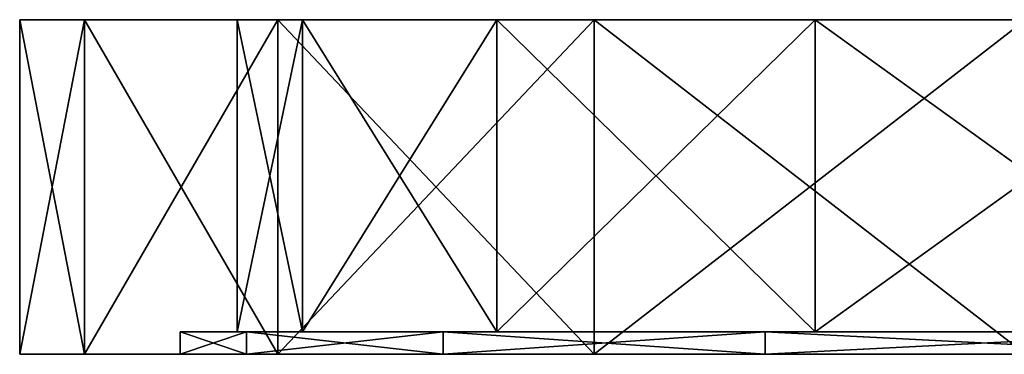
# Model space of a CAD drawing. Extents: x -44.3 to 0.7, y 0.2 to 4.3.
# Tile 1 of 38: x -44.3 to -39.9, y 1.4 to 2.9. Entities that reach past the tile are written whole.
import ezdxf

# ---------------------------------------------------------------- set-up
doc = ezdxf.new("R2010")
doc.units = 0
doc.header["$LTSCALE"] = 2.54
doc.layers.get('0').update_dxf_attribs({"color": 13, "linetype": 'CONTINUOUS'})

# ---------------------------------------------------------------- blocks, each defined once
blk = doc.blocks.new('CIRCOLO-LED-S-10810-10860_')
at = {"color": 0}
for p, q in [((-19.0197, 32.8651, 1.5), (-17.0844, 35.9256, 1.5)), ((-17.0844, 35.9256, 1.5), (-19.0197, 32.8651)), ((-17.0844, 35.9256, 1.5), (-19.0197, 32.8651)), ((-17.0844, 35.9256), (-19.0197, 32.8651)), ((-19.0197, 32.8651, 1.5), (-17.0844, 35.9256, 1.5)), ((-17.0844, 35.9256), (-19.0197, 32.8651)), ((-17.0844, 35.9256, 1.5), (-18.2519, 32.775, 1.5)), ((-17.0844, 35.9256, 1.5), (-18.2519, 32.775, 1.5)), ((-18.2519, 32.775, 1.4), (-16.2844, 35.7864, 1.5)), ((-16.2844, 35.7864, 1.5), (-18.2519, 32.775, 1.5)), ((-18.2519, 32.775, 1.4), (-16.2844, 35.7864, 1.5)), ((-18.2519, 32.775, 1.4), (-16.2844, 35.7864, 1.4)), ((-16.2844, 35.7864, 1.5), (-18.2519, 32.775, 1.5)), ((-18.2519, 32.775, 1.4), (-16.2844, 35.7864, 1.4)), ((-16.2844, 35.7864, 1.4), (-18.0276, 32.6536, 1.4)), ((-16.2844, 35.7864, 1.4), (-18.0276, 32.6536, 1.4)), ((-19.0197, 32.8651), (-16.0832, 35.6297)), ((-19.0197, 32.8651), (-16.0832, 35.6297)), ((-16.0832, 35.6297), (-18.0276, 32.6536)), ((-18.0276, 32.6536), (-16.0832, 35.6297, 1.4)), ((-16.0832, 35.6297, 1.4), (-18.0276, 32.6536, 1.4)), ((-18.0276, 32.6536), (-16.0832, 35.6297, 1.4)), ((-16.0832, 35.6297), (-18.0276, 32.6536)), ((-16.0832, 35.6297, 1.4), (-18.0276, 32.6536, 1.4)), ((-20.439, 29.5339, 1.5), (-19.0197, 32.8651, 1.5)), ((-19.0197, 32.8651, 1.5), (-20.439, 29.5339)), ((-19.0197, 32.8651, 1.5), (-20.439, 29.5339)), ((-19.0197, 32.8651), (-20.439, 29.5339)), ((-20.439, 29.5339, 1.5), (-19.0197, 32.8651, 1.5)), ((-19.0197, 32.8651), (-20.439, 29.5339)), ((-19.0197, 32.8651, 1.5), (-19.6969, 29.4808, 1.5)), ((-19.0197, 32.8651, 1.5), (-19.6969, 29.4808, 1.5)), ((-19.0197, 32.8651, 1.5), (-19.0197, 32.8651)), ((-19.0197, 32.8651, 1.5), (-19.0197, 32.8651)), ((-19.0197, 32.8651, 1.5), (-18.2519, 32.775, 1.5)), ((-19.0197, 32.8651, 1.5), (-18.2519, 32.775, 1.5)), ((-19.0197, 32.8651), (-18.0276, 32.6536)), ((-19.0197, 32.8651), (-18.0276, 32.6536)), ((-19.6969, 29.4808, 1.4), (-18.2519, 32.775, 1.5)), ((-18.2519, 32.775, 1.5), (-19.6969, 29.4808, 1.5)), ((-19.6969, 29.4808, 1.4), (-18.2519, 32.775, 1.5)), ((-19.6969, 29.4808, 1.4), (-18.2519, 32.775, 1.4)), ((-18.2519, 32.775, 1.5), (-19.6969, 29.4808, 1.5)), ((-19.6969, 29.4808, 1.4), (-18.2519, 32.775, 1.4)), ((-18.2519, 32.775, 1.4), (-19.4556, 29.398, 1.4)), ((-18.2519, 32.775, 1.4), (-19.4556, 29.398, 1.4)), ((-18.2519, 32.775, 1.4), (-18.2519, 32.775, 1.5)), ((-18.2519, 32.775, 1.4), (-18.2519, 32.775, 1.5)), ((-18.0276, 32.6536, 1.4), (-18.2519, 32.775, 1.4)), ((-18.0276, 32.6536, 1.4), (-18.2519, 32.775, 1.4)), ((-20.439, 29.5339), (-18.0276, 32.6536)), ((-20.439, 29.5339), (-18.0276, 32.6536)), ((-18.0276, 32.6536), (-19.4556, 29.398)), ((-19.4556, 29.398), (-18.0276, 32.6536, 1.4)), ((-18.0276, 32.6536, 1.4), (-19.4556, 29.398, 1.4)), ((-19.4556, 29.398), (-18.0276, 32.6536, 1.4)), ((-18.0276, 32.6536), (-19.4556, 29.398)), ((-18.0276, 32.6536, 1.4), (-19.4556, 29.398, 1.4)), ((-18.0276, 32.6536), (-18.0276, 32.6536, 1.4)), ((-18.0276, 32.6536), (-18.0276, 32.6536, 1.4)), ((-21.3056, 26.0181, 1.5), (-20.439, 29.5339, 1.5)), ((-20.439, 29.5339, 1.5), (-21.3056, 26.0181)), ((-20.439, 29.5339, 1.5), (-21.3056, 26.0181)), ((-20.439, 29.5339), (-21.3056, 26.0181)), ((-21.3056, 26.0181, 1.5), (-20.439, 29.5339, 1.5)), ((-20.439, 29.5339), (-21.3056, 26.0181)), ((-20.439, 29.5339, 1.5), (-20.5799, 25.9937, 1.5)), ((-20.439, 29.5339, 1.5), (-20.5799, 25.9937, 1.5)), ((-20.439, 29.5339, 1.5), (-20.439, 29.5339)), ((-20.439, 29.5339, 1.5), (-20.439, 29.5339)), ((-20.439, 29.5339, 1.5), (-19.6969, 29.4808, 1.5)), ((-20.439, 29.5339, 1.5), (-19.6969, 29.4808, 1.5)), ((-20.439, 29.5339), (-19.4556, 29.398)), ((-20.439, 29.5339), (-19.4556, 29.398)), ((-20.5799, 25.9937, 1.4), (-19.6969, 29.4808, 1.5)), ((-19.6969, 29.4808, 1.5), (-20.5799, 25.9937, 1.5)), ((-20.5799, 25.9937, 1.4), (-19.6969, 29.4808, 1.5)), ((-20.5799, 25.9937, 1.4), (-19.6969, 29.4808, 1.4)), ((-19.6969, 29.4808, 1.5), (-20.5799, 25.9937, 1.5)), ((-20.5799, 25.9937, 1.4), (-19.6969, 29.4808, 1.4)), ((-19.6969, 29.4808, 1.4), (-20.3283, 25.9517, 1.4)), ((-19.6969, 29.4808, 1.4), (-20.3283, 25.9517, 1.4)), ((-19.6969, 29.4808, 1.4), (-19.6969, 29.4808, 1.5)), ((-19.6969, 29.4808, 1.4), (-19.6969, 29.4808, 1.5)), ((-19.6969, 29.4808, 1.4), (-19.4556, 29.398, 1.4)), ((-19.6969, 29.4808, 1.4), (-19.4556, 29.398, 1.4)), ((-21.3056, 26.0181), (-19.4556, 29.398)), ((-21.3056, 26.0181), (-19.4556, 29.398)), ((-19.4556, 29.398), (-20.3283, 25.9517)), ((-20.3283, 25.9517), (-19.4556, 29.398, 1.4)), ((-19.4556, 29.398, 1.4), (-20.3283, 25.9517, 1.4)), ((-20.3283, 25.9517), (-19.4556, 29.398, 1.4)), ((-19.4556, 29.398), (-20.3283, 25.9517)), ((-19.4556, 29.398, 1.4), (-20.3283, 25.9517, 1.4)), ((-19.4556, 29.398), (-19.4556, 29.398, 1.4)), ((-19.4556, 29.398), (-19.4556, 29.398, 1.4)), ((-21.597, 22.4089, 1.5), (-21.3056, 26.0181, 1.5)), ((-21.3056, 26.0181, 1.5), (-21.597, 22.4089)), ((-21.3056, 26.0181, 1.5), (-21.597, 22.4089)), ((-21.3056, 26.0181), (-21.597, 22.4089)), ((-21.597, 22.4089, 1.5), (-21.3056, 26.0181, 1.5)), ((-21.3056, 26.0181), (-21.597, 22.4089)), ((-21.3056, 26.0181, 1.5), (-21.3056, 26.0181)), ((-21.3056, 26.0181, 1.5), (-21.3056, 26.0181)), ((-21.3056, 26.0181, 1.5), (-20.5799, 25.9937, 1.5)), ((-21.3056, 26.0181, 1.5), (-20.5799, 25.9937, 1.5)), ((-21.3056, 26.0181, 1.5), (-20.877, 22.4089, 1.5)), ((-21.3056, 26.0181, 1.5), (-20.877, 22.4089, 1.5)), ((-21.3056, 26.0181), (-20.3283, 25.9517)), ((-21.3056, 26.0181), (-20.3283, 25.9517)), ((-20.877, 22.4089, 1.4), (-20.5799, 25.9937, 1.5)), ((-20.5799, 25.9937, 1.5), (-20.877, 22.4089, 1.5)), ((-20.877, 22.4089, 1.4), (-20.5799, 25.9937, 1.5)), ((-20.877, 22.4089, 1.4), (-20.5799, 25.9937, 1.4)), ((-20.5799, 25.9937, 1.5), (-20.877, 22.4089, 1.5)), ((-20.877, 22.4089, 1.4), (-20.5799, 25.9937, 1.4)), ((-20.5799, 25.9937, 1.4), (-20.6219, 22.4089, 1.4)), ((-20.5799, 25.9937, 1.4), (-20.6219, 22.4089, 1.4)), ((-20.5799, 25.9937, 1.4), (-20.5799, 25.9937, 1.5)), ((-20.5799, 25.9937, 1.4), (-20.5799, 25.9937, 1.5)), ((-20.5799, 25.9937, 1.4), (-20.3283, 25.9517, 1.4)), ((-20.5799, 25.9937, 1.4), (-20.3283, 25.9517, 1.4)), ((-21.597, 22.4089), (-20.3283, 25.9517)), ((-21.597, 22.4089), (-20.3283, 25.9517)), ((-20.3283, 25.9517), (-20.6219, 22.4089)), ((-20.6219, 22.4089), (-20.3283, 25.9517, 1.4)), ((-20.3283, 25.9517, 1.4), (-20.6219, 22.4089, 1.4)), ((-20.6219, 22.4089), (-20.3283, 25.9517, 1.4)), ((-20.3283, 25.9517), (-20.6219, 22.4089)), ((-20.3283, 25.9517, 1.4), (-20.6219, 22.4089, 1.4)), ((-20.3283, 25.9517), (-20.3283, 25.9517, 1.4)), ((-20.3283, 25.9517), (-20.3283, 25.9517, 1.4)), ((-21.3056, 18.7996, 1.5), (-21.597, 22.4089, 1.5)), ((-21.597, 22.4089, 1.5), (-21.3056, 18.7996)), ((-21.597, 22.4089, 1.5), (-21.3056, 18.7996)), ((-21.597, 22.4089, 1.5), (-21.597, 22.4089)), ((-21.597, 22.4089), (-21.3056, 18.7996)), ((-21.597, 22.4089, 1.5), (-21.597, 22.4089)), ((-21.597, 22.4089, 1.5), (-20.877, 22.4089, 1.5)), ((-21.597, 22.4089, 1.5), (-20.877, 22.4089, 1.5)), ((-21.597, 22.4089, 1.5), (-20.5799, 18.824, 1.5)), ((-21.597, 22.4089, 1.5), (-20.5799, 18.824, 1.5)), ((-21.3056, 18.7996, 1.5), (-21.597, 22.4089, 1.5)), ((-21.597, 22.4089), (-21.3056, 18.7996)), ((-21.597, 22.4089), (-20.6219, 22.4089)), ((-21.597, 22.4089), (-20.6219, 22.4089)), ((-21.3056, 18.7996), (-20.6219, 22.4089)), ((-21.3056, 18.7996), (-20.6219, 22.4089)), ((-20.877, 22.4089, 1.5), (-20.877, 22.4089, 1.4)), ((-20.5799, 18.824, 1.4), (-20.877, 22.4089, 1.5)), ((-20.877, 22.4089, 1.5), (-20.5799, 18.824, 1.5)), ((-20.5799, 18.824, 1.4), (-20.877, 22.4089, 1.5)), ((-20.5799, 18.824, 1.4), (-20.877, 22.4089, 1.4)), ((-20.877, 22.4089, 1.5), (-20.877, 22.4089, 1.4)), ((-20.877, 22.4089, 1.5), (-20.5799, 18.824, 1.5)), ((-20.877, 22.4089, 1.4), (-20.6219, 22.4089, 1.4)), ((-20.877, 22.4089, 1.4), (-20.6219, 22.4089, 1.4)), ((-20.877, 22.4089, 1.4), (-20.3283, 18.866, 1.4)), ((-20.877, 22.4089, 1.4), (-20.3283, 18.866, 1.4)), ((-20.5799, 18.824, 1.4), (-20.877, 22.4089, 1.4)), ((-20.6219, 22.4089), (-20.3283, 18.866)), ((-20.3283, 18.866), (-20.6219, 22.4089, 1.4)), ((-20.6219, 22.4089, 1.4), (-20.3283, 18.866, 1.4)), ((-20.3283, 18.866), (-20.6219, 22.4089, 1.4)), ((-20.6219, 22.4089), (-20.3283, 18.866)), ((-20.6219, 22.4089), (-20.6219, 22.4089, 1.4)), ((-20.6219, 22.4089), (-20.6219, 22.4089, 1.4)), ((-20.6219, 22.4089, 1.4), (-20.3283, 18.866, 1.4)), ((-21.3056, 18.7996), (-20.3283, 18.866)), ((-21.3056, 18.7996), (-20.3283, 18.866)), ((-20.5799, 18.824, 1.4), (-20.3283, 18.866, 1.4)), ((-20.5799, 18.824, 1.4), (-20.3283, 18.866, 1.4)), ((-20.439, 15.2838), (-20.3283, 18.866)), ((-20.439, 15.2838), (-20.3283, 18.866)), ((-20.3283, 18.866), (-19.4556, 15.4197)), ((-19.4556, 15.4197), (-20.3283, 18.866, 1.4)), ((-20.3283, 18.866, 1.4), (-19.4556, 15.4197, 1.4)), ((-19.4556, 15.4197), (-20.3283, 18.866, 1.4)), ((-20.3283, 18.866), (-19.4556, 15.4197)), ((-20.3283, 18.866), (-20.3283, 18.866, 1.4)), ((-20.3283, 18.866), (-20.3283, 18.866, 1.4)), ((-20.3283, 18.866, 1.4), (-19.4556, 15.4197, 1.4)), ((-21.3056, 18.7996, 1.5), (-20.5799, 18.824, 1.5)), ((-21.3056, 18.7996, 1.5), (-20.5799, 18.824, 1.5)), ((-19.6969, 15.3369, 1.4), (-20.5799, 18.824, 1.5)), ((-20.5799, 18.824, 1.5), (-19.6969, 15.3369, 1.5)), ((-19.6969, 15.3369, 1.4), (-20.5799, 18.824, 1.5)), ((-19.6969, 15.3369, 1.4), (-20.5799, 18.824, 1.4)), ((-20.5799, 18.824, 1.4), (-20.5799, 18.824, 1.5)), ((-20.5799, 18.824, 1.4), (-20.5799, 18.824, 1.5)), ((-20.5799, 18.824, 1.5), (-19.6969, 15.3369, 1.5)), ((-20.5799, 18.824, 1.4), (-19.4556, 15.4197, 1.4)), ((-20.5799, 18.824, 1.4), (-19.4556, 15.4197, 1.4)), ((-19.6969, 15.3369, 1.4), (-20.5799, 18.824, 1.4)), ((-20.439, 15.2838, 1.5), (-21.3056, 18.7996, 1.5)), ((-21.3056, 18.7996, 1.5), (-20.439, 15.2838)), ((-21.3056, 18.7996, 1.5), (-20.439, 15.2838)), ((-21.3056, 18.7996, 1.5), (-21.3056, 18.7996)), ((-21.3056, 18.7996), (-20.439, 15.2838)), ((-21.3056, 18.7996, 1.5), (-21.3056, 18.7996)), ((-21.3056, 18.7996, 1.5), (-19.6969, 15.3369, 1.5)), ((-21.3056, 18.7996, 1.5), (-19.6969, 15.3369, 1.5)), ((-20.439, 15.2838, 1.5), (-21.3056, 18.7996, 1.5)), ((-21.3056, 18.7996), (-20.439, 15.2838)), ((-20.439, 15.2838), (-19.4556, 15.4197)), ((-20.439, 15.2838), (-19.4556, 15.4197)), ((-19.6969, 15.3369, 1.4), (-19.4556, 15.4197, 1.4)), ((-19.6969, 15.3369, 1.4), (-19.4556, 15.4197, 1.4)), ((-19.0197, 11.9526), (-19.4556, 15.4197)), ((-19.4556, 15.4197), (-18.0276, 12.1641)), ((-19.0197, 11.9526), (-19.4556, 15.4197)), ((-18.0276, 12.1641), (-19.4556, 15.4197, 1.4)), ((-19.4556, 15.4197, 1.4), (-18.0276, 12.1641, 1.4)), ((-18.0276, 12.1641), (-19.4556, 15.4197, 1.4)), ((-19.4556, 15.4197), (-18.0276, 12.1641)), ((-19.4556, 15.4197), (-19.4556, 15.4197, 1.4)), ((-19.4556, 15.4197), (-19.4556, 15.4197, 1.4)), ((-19.4556, 15.4197, 1.4), (-18.0276, 12.1641, 1.4)), ((-20.439, 15.2838, 1.5), (-19.6969, 15.3369, 1.5)), ((-20.439, 15.2838, 1.5), (-19.6969, 15.3369, 1.5)), ((-18.2519, 12.0427, 1.4), (-19.6969, 15.3369, 1.5)), ((-19.6969, 15.3369, 1.5), (-18.2519, 12.0427, 1.5)), ((-18.2519, 12.0427, 1.4), (-19.6969, 15.3369, 1.5)), ((-18.2519, 12.0427, 1.4), (-19.6969, 15.3369, 1.4)), ((-19.6969, 15.3369, 1.4), (-19.6969, 15.3369, 1.5)), ((-19.6969, 15.3369, 1.4), (-19.6969, 15.3369, 1.5)), ((-19.6969, 15.3369, 1.5), (-18.2519, 12.0427, 1.5)), ((-19.6969, 15.3369, 1.4), (-18.0276, 12.1641, 1.4)), ((-19.6969, 15.3369, 1.4), (-18.0276, 12.1641, 1.4)), ((-18.2519, 12.0427, 1.4), (-19.6969, 15.3369, 1.4)), ((-19.0197, 11.9526, 1.5), (-20.439, 15.2838, 1.5)), ((-20.439, 15.2838, 1.5), (-19.0197, 11.9526)), ((-20.439, 15.2838, 1.5), (-19.0197, 11.9526)), ((-20.439, 15.2838, 1.5), (-20.439, 15.2838)), ((-20.439, 15.2838), (-19.0197, 11.9526)), ((-20.439, 15.2838, 1.5), (-20.439, 15.2838)), ((-20.439, 15.2838, 1.5), (-18.2519, 12.0427, 1.5)), ((-20.439, 15.2838, 1.5), (-18.2519, 12.0427, 1.5)), ((-19.0197, 11.9526, 1.5), (-20.439, 15.2838, 1.5)), ((-20.439, 15.2838), (-19.0197, 11.9526)), ((-19.0197, 11.9526), (-18.0276, 12.1641)), ((-19.0197, 11.9526), (-18.0276, 12.1641)), ((-18.2519, 12.0427, 1.4), (-18.0276, 12.1641, 1.4)), ((-18.2519, 12.0427, 1.4), (-18.0276, 12.1641, 1.4)), ((-17.0844, 8.8922), (-18.0276, 12.1641)), ((-18.0276, 12.1641), (-16.0832, 9.188)), ((-17.0844, 8.8922), (-18.0276, 12.1641)), ((-16.0832, 9.188), (-18.0276, 12.1641, 1.4)), ((-18.0276, 12.1641, 1.4), (-16.0832, 9.188, 1.4)), ((-16.0832, 9.188), (-18.0276, 12.1641, 1.4)), ((-18.0276, 12.1641), (-16.0832, 9.188)), ((-18.0276, 12.1641), (-18.0276, 12.1641, 1.4)), ((-18.0276, 12.1641), (-18.0276, 12.1641, 1.4)), ((-18.0276, 12.1641, 1.4), (-16.0832, 9.188, 1.4)), ((-19.0197, 11.9526, 1.5), (-18.2519, 12.0427, 1.5)), ((-19.0197, 11.9526, 1.5), (-18.2519, 12.0427, 1.5)), ((-16.2844, 9.0313, 1.4), (-18.2519, 12.0427, 1.5)), ((-18.2519, 12.0427, 1.5), (-16.2844, 9.0313, 1.5)), ((-16.2844, 9.0313, 1.4), (-18.2519, 12.0427, 1.5)), ((-16.2844, 9.0313, 1.4), (-18.2519, 12.0427, 1.4)), ((-18.2519, 12.0427, 1.4), (-18.2519, 12.0427, 1.5)), ((-18.2519, 12.0427, 1.4), (-18.2519, 12.0427, 1.5)), ((-18.2519, 12.0427, 1.5), (-16.2844, 9.0313, 1.5)), ((-18.2519, 12.0427, 1.4), (-16.0832, 9.188, 1.4)), ((-18.2519, 12.0427, 1.4), (-16.0832, 9.188, 1.4)), ((-16.2844, 9.0313, 1.4), (-18.2519, 12.0427, 1.4)), ((-17.0844, 8.8922, 1.5), (-19.0197, 11.9526, 1.5)), ((-19.0197, 11.9526, 1.5), (-17.0844, 8.8922)), ((-19.0197, 11.9526, 1.5), (-17.0844, 8.8922)), ((-19.0197, 11.9526, 1.5), (-19.0197, 11.9526)), ((-19.0197, 11.9526), (-17.0844, 8.8922)), ((-19.0197, 11.9526, 1.5), (-19.0197, 11.9526)), ((-19.0197, 11.9526, 1.5), (-16.2844, 9.0313, 1.5)), ((-19.0197, 11.9526, 1.5), (-16.2844, 9.0313, 1.5)), ((-17.0844, 8.8922, 1.5), (-19.0197, 11.9526, 1.5)), ((-19.0197, 11.9526), (-17.0844, 8.8922))]:
    blk.add_line(p, q, dxfattribs=at)
mesh = blk.add_polyface(dxfattribs=at)
corners = [(-17.0844, 35.9256, 1.5), (-19.0197, 32.8651), (-19.0197, 32.8651, 1.5)]
mesh.append_faces([[corners[k] for k in face] for face in [(0, 1, 2)]], dxfattribs={"color": 0})
mesh = blk.add_polyface(dxfattribs=at)
corners = [(-17.0844, 35.9256), (-19.0197, 32.8651), (-17.0844, 35.9256, 1.5)]
mesh.append_faces([[corners[k] for k in face] for face in [(0, 1, 2)]], dxfattribs={"color": 0})
mesh = blk.add_polyface(dxfattribs=at)
corners = [(-17.0844, 35.9256, 1.5), (-19.0197, 32.8651, 1.5), (-18.2519, 32.775, 1.5)]
mesh.append_faces([[corners[k] for k in face] for face in [(0, 1, 2)]], dxfattribs={"color": 0})
mesh = blk.add_polyface(dxfattribs=at)
corners = [(-16.0832, 35.6297), (-19.0197, 32.8651), (-17.0844, 35.9256)]
mesh.append_faces([[corners[k] for k in face] for face in [(0, 1, 2)]], dxfattribs={"color": 0})
mesh = blk.add_polyface(dxfattribs=at)
corners = [(-16.2844, 35.7864, 1.5), (-17.0844, 35.9256, 1.5), (-18.2519, 32.775, 1.5)]
mesh.append_faces([[corners[k] for k in face] for face in [(0, 1, 2)]], dxfattribs={"color": 0})
mesh = blk.add_polyface(dxfattribs=at)
corners = [(-16.2844, 35.7864, 1.5), (-18.2519, 32.775, 1.5), (-18.2519, 32.775, 1.4)]
mesh.append_faces([[corners[k] for k in face] for face in [(0, 1, 2)]], dxfattribs={"color": 0})
mesh = blk.add_polyface(dxfattribs=at)
corners = [(-16.2844, 35.7864, 1.5), (-18.2519, 32.775, 1.4), (-16.2844, 35.7864, 1.4)]
mesh.append_faces([[corners[k] for k in face] for face in [(0, 1, 2)]], dxfattribs={"color": 0})
mesh = blk.add_polyface(dxfattribs=at)
corners = [(-16.2844, 35.7864, 1.4), (-18.2519, 32.775, 1.4), (-18.0276, 32.6536, 1.4)]
mesh.append_faces([[corners[k] for k in face] for face in [(0, 1, 2)]], dxfattribs={"color": 0})
mesh = blk.add_polyface(dxfattribs=at)
corners = [(-16.0832, 35.6297, 1.4), (-16.2844, 35.7864, 1.4), (-18.0276, 32.6536, 1.4)]
mesh.append_faces([[corners[k] for k in face] for face in [(0, 1, 2)]], dxfattribs={"color": 0})
mesh = blk.add_polyface(dxfattribs=at)
corners = [(-16.0832, 35.6297), (-18.0276, 32.6536), (-19.0197, 32.8651)]
mesh.append_faces([[corners[k] for k in face] for face in [(0, 1, 2)]], dxfattribs={"color": 0})
at = {"color": 254}
mesh = blk.add_polyface(dxfattribs=at)
corners = [(-16.0832, 35.6297, 1.4), (-18.0276, 32.6536, 1.4), (-18.0276, 32.6536)]
mesh.append_faces([[corners[k] for k in face] for face in [(0, 1, 2)]], dxfattribs={"color": 254})
mesh = blk.add_polyface(dxfattribs=at)
corners = [(-16.0832, 35.6297), (-16.0832, 35.6297, 1.4), (-18.0276, 32.6536)]
mesh.append_faces([[corners[k] for k in face] for face in [(0, 1, 2)]], dxfattribs={"color": 254})
at = {"color": 0}
mesh = blk.add_polyface(dxfattribs=at)
corners = [(-19.0197, 32.8651, 1.5), (-20.439, 29.5339), (-20.439, 29.5339, 1.5)]
mesh.append_faces([[corners[k] for k in face] for face in [(0, 1, 2)]], dxfattribs={"color": 0})
mesh = blk.add_polyface(dxfattribs=at)
corners = [(-19.0197, 32.8651), (-20.439, 29.5339), (-19.0197, 32.8651, 1.5)]
mesh.append_faces([[corners[k] for k in face] for face in [(0, 1, 2)]], dxfattribs={"color": 0})
mesh = blk.add_polyface(dxfattribs=at)
corners = [(-19.0197, 32.8651, 1.5), (-20.439, 29.5339, 1.5), (-19.6969, 29.4808, 1.5)]
mesh.append_faces([[corners[k] for k in face] for face in [(0, 1, 2)]], dxfattribs={"color": 0})
mesh = blk.add_polyface(dxfattribs=at)
corners = [(-18.0276, 32.6536), (-20.439, 29.5339), (-19.0197, 32.8651)]
mesh.append_faces([[corners[k] for k in face] for face in [(0, 1, 2)]], dxfattribs={"color": 0})
mesh = blk.add_polyface(dxfattribs=at)
corners = [(-18.2519, 32.775, 1.5), (-19.0197, 32.8651, 1.5), (-19.6969, 29.4808, 1.5)]
mesh.append_faces([[corners[k] for k in face] for face in [(0, 1, 2)]], dxfattribs={"color": 0})
mesh = blk.add_polyface(dxfattribs=at)
corners = [(-18.2519, 32.775, 1.5), (-19.6969, 29.4808, 1.5), (-19.6969, 29.4808, 1.4)]
mesh.append_faces([[corners[k] for k in face] for face in [(0, 1, 2)]], dxfattribs={"color": 0})
mesh = blk.add_polyface(dxfattribs=at)
corners = [(-18.2519, 32.775, 1.5), (-19.6969, 29.4808, 1.4), (-18.2519, 32.775, 1.4)]
mesh.append_faces([[corners[k] for k in face] for face in [(0, 1, 2)]], dxfattribs={"color": 0})
mesh = blk.add_polyface(dxfattribs=at)
corners = [(-18.2519, 32.775, 1.4), (-19.6969, 29.4808, 1.4), (-19.4556, 29.398, 1.4)]
mesh.append_faces([[corners[k] for k in face] for face in [(0, 1, 2)]], dxfattribs={"color": 0})
mesh = blk.add_polyface(dxfattribs=at)
corners = [(-18.0276, 32.6536, 1.4), (-18.2519, 32.775, 1.4), (-19.4556, 29.398, 1.4)]
mesh.append_faces([[corners[k] for k in face] for face in [(0, 1, 2)]], dxfattribs={"color": 0})
mesh = blk.add_polyface(dxfattribs=at)
corners = [(-18.0276, 32.6536), (-19.4556, 29.398), (-20.439, 29.5339)]
mesh.append_faces([[corners[k] for k in face] for face in [(0, 1, 2)]], dxfattribs={"color": 0})
at = {"color": 254}
mesh = blk.add_polyface(dxfattribs=at)
corners = [(-18.0276, 32.6536, 1.4), (-19.4556, 29.398, 1.4), (-19.4556, 29.398)]
mesh.append_faces([[corners[k] for k in face] for face in [(0, 1, 2)]], dxfattribs={"color": 254})
mesh = blk.add_polyface(dxfattribs=at)
corners = [(-18.0276, 32.6536), (-18.0276, 32.6536, 1.4), (-19.4556, 29.398)]
mesh.append_faces([[corners[k] for k in face] for face in [(0, 1, 2)]], dxfattribs={"color": 254})
at = {"color": 0}
mesh = blk.add_polyface(dxfattribs=at)
corners = [(-20.439, 29.5339, 1.5), (-21.3056, 26.0181), (-21.3056, 26.0181, 1.5)]
mesh.append_faces([[corners[k] for k in face] for face in [(0, 1, 2)]], dxfattribs={"color": 0})
mesh = blk.add_polyface(dxfattribs=at)
corners = [(-20.439, 29.5339), (-21.3056, 26.0181), (-20.439, 29.5339, 1.5)]
mesh.append_faces([[corners[k] for k in face] for face in [(0, 1, 2)]], dxfattribs={"color": 0})
mesh = blk.add_polyface(dxfattribs=at)
corners = [(-20.439, 29.5339, 1.5), (-21.3056, 26.0181, 1.5), (-20.5799, 25.9937, 1.5)]
mesh.append_faces([[corners[k] for k in face] for face in [(0, 1, 2)]], dxfattribs={"color": 0})
mesh = blk.add_polyface(dxfattribs=at)
corners = [(-19.4556, 29.398), (-21.3056, 26.0181), (-20.439, 29.5339)]
mesh.append_faces([[corners[k] for k in face] for face in [(0, 1, 2)]], dxfattribs={"color": 0})
mesh = blk.add_polyface(dxfattribs=at)
corners = [(-19.6969, 29.4808, 1.5), (-20.439, 29.5339, 1.5), (-20.5799, 25.9937, 1.5)]
mesh.append_faces([[corners[k] for k in face] for face in [(0, 1, 2)]], dxfattribs={"color": 0})
mesh = blk.add_polyface(dxfattribs=at)
corners = [(-19.6969, 29.4808, 1.5), (-20.5799, 25.9937, 1.5), (-20.5799, 25.9937, 1.4)]
mesh.append_faces([[corners[k] for k in face] for face in [(0, 1, 2)]], dxfattribs={"color": 0})
mesh = blk.add_polyface(dxfattribs=at)
corners = [(-19.6969, 29.4808, 1.5), (-20.5799, 25.9937, 1.4), (-19.6969, 29.4808, 1.4)]
mesh.append_faces([[corners[k] for k in face] for face in [(0, 1, 2)]], dxfattribs={"color": 0})
mesh = blk.add_polyface(dxfattribs=at)
corners = [(-19.6969, 29.4808, 1.4), (-20.5799, 25.9937, 1.4), (-20.3283, 25.9517, 1.4)]
mesh.append_faces([[corners[k] for k in face] for face in [(0, 1, 2)]], dxfattribs={"color": 0})
mesh = blk.add_polyface(dxfattribs=at)
corners = [(-19.4556, 29.398, 1.4), (-19.6969, 29.4808, 1.4), (-20.3283, 25.9517, 1.4)]
mesh.append_faces([[corners[k] for k in face] for face in [(0, 1, 2)]], dxfattribs={"color": 0})
mesh = blk.add_polyface(dxfattribs=at)
corners = [(-19.4556, 29.398), (-20.3283, 25.9517), (-21.3056, 26.0181)]
mesh.append_faces([[corners[k] for k in face] for face in [(0, 1, 2)]], dxfattribs={"color": 0})
at = {"color": 254}
mesh = blk.add_polyface(dxfattribs=at)
corners = [(-19.4556, 29.398, 1.4), (-20.3283, 25.9517, 1.4), (-20.3283, 25.9517)]
mesh.append_faces([[corners[k] for k in face] for face in [(0, 1, 2)]], dxfattribs={"color": 254})
mesh = blk.add_polyface(dxfattribs=at)
corners = [(-19.4556, 29.398), (-19.4556, 29.398, 1.4), (-20.3283, 25.9517)]
mesh.append_faces([[corners[k] for k in face] for face in [(0, 1, 2)]], dxfattribs={"color": 254})
at = {"color": 0}
mesh = blk.add_polyface(dxfattribs=at)
corners = [(-21.3056, 26.0181, 1.5), (-21.597, 22.4089), (-21.597, 22.4089, 1.5)]
mesh.append_faces([[corners[k] for k in face] for face in [(0, 1, 2)]], dxfattribs={"color": 0})
mesh = blk.add_polyface(dxfattribs=at)
corners = [(-21.3056, 26.0181, 1.5), (-21.3056, 26.0181), (-21.597, 22.4089)]
mesh.append_faces([[corners[k] for k in face] for face in [(0, 1, 2)]], dxfattribs={"color": 0})
mesh = blk.add_polyface(dxfattribs=at)
corners = [(-20.877, 22.4089, 1.5), (-21.3056, 26.0181, 1.5), (-21.597, 22.4089, 1.5)]
mesh.append_faces([[corners[k] for k in face] for face in [(0, 1, 2)]], dxfattribs={"color": 0})
mesh = blk.add_polyface(dxfattribs=at)
corners = [(-20.3283, 25.9517), (-21.597, 22.4089), (-21.3056, 26.0181)]
mesh.append_faces([[corners[k] for k in face] for face in [(0, 1, 2)]], dxfattribs={"color": 0})
mesh = blk.add_polyface(dxfattribs=at)
corners = [(-20.5799, 25.9937, 1.5), (-21.3056, 26.0181, 1.5), (-20.877, 22.4089, 1.5)]
mesh.append_faces([[corners[k] for k in face] for face in [(0, 1, 2)]], dxfattribs={"color": 0})
mesh = blk.add_polyface(dxfattribs=at)
corners = [(-20.5799, 25.9937, 1.5), (-20.877, 22.4089, 1.5), (-20.877, 22.4089, 1.4)]
mesh.append_faces([[corners[k] for k in face] for face in [(0, 1, 2)]], dxfattribs={"color": 0})
mesh = blk.add_polyface(dxfattribs=at)
corners = [(-20.5799, 25.9937, 1.5), (-20.877, 22.4089, 1.4), (-20.5799, 25.9937, 1.4)]
mesh.append_faces([[corners[k] for k in face] for face in [(0, 1, 2)]], dxfattribs={"color": 0})
mesh = blk.add_polyface(dxfattribs=at)
corners = [(-20.5799, 25.9937, 1.4), (-20.877, 22.4089, 1.4), (-20.6219, 22.4089, 1.4)]
mesh.append_faces([[corners[k] for k in face] for face in [(0, 1, 2)]], dxfattribs={"color": 0})
mesh = blk.add_polyface(dxfattribs=at)
corners = [(-20.3283, 25.9517, 1.4), (-20.5799, 25.9937, 1.4), (-20.6219, 22.4089, 1.4)]
mesh.append_faces([[corners[k] for k in face] for face in [(0, 1, 2)]], dxfattribs={"color": 0})
mesh = blk.add_polyface(dxfattribs=at)
corners = [(-20.3283, 25.9517), (-20.6219, 22.4089), (-21.597, 22.4089)]
mesh.append_faces([[corners[k] for k in face] for face in [(0, 1, 2)]], dxfattribs={"color": 0})
at = {"color": 254}
mesh = blk.add_polyface(dxfattribs=at)
corners = [(-20.3283, 25.9517, 1.4), (-20.6219, 22.4089, 1.4), (-20.6219, 22.4089)]
mesh.append_faces([[corners[k] for k in face] for face in [(0, 1, 2)]], dxfattribs={"color": 254})
mesh = blk.add_polyface(dxfattribs=at)
corners = [(-20.3283, 25.9517, 1.4), (-20.6219, 22.4089), (-20.3283, 25.9517)]
mesh.append_faces([[corners[k] for k in face] for face in [(0, 1, 2)]], dxfattribs={"color": 254})
at = {"color": 0}
mesh = blk.add_polyface(dxfattribs=at)
corners = [(-21.597, 22.4089, 1.5), (-21.3056, 18.7996), (-21.3056, 18.7996, 1.5)]
mesh.append_faces([[corners[k] for k in face] for face in [(0, 1, 2)]], dxfattribs={"color": 0})
mesh = blk.add_polyface(dxfattribs=at)
corners = [(-21.597, 22.4089, 1.5), (-21.597, 22.4089), (-21.3056, 18.7996)]
mesh.append_faces([[corners[k] for k in face] for face in [(0, 1, 2)]], dxfattribs={"color": 0})
mesh = blk.add_polyface(dxfattribs=at)
corners = [(-20.5799, 18.824, 1.5), (-20.877, 22.4089, 1.5), (-21.597, 22.4089, 1.5)]
mesh.append_faces([[corners[k] for k in face] for face in [(0, 1, 2)]], dxfattribs={"color": 0})
mesh = blk.add_polyface(dxfattribs=at)
corners = [(-20.5799, 18.824, 1.5), (-21.597, 22.4089, 1.5), (-21.3056, 18.7996, 1.5)]
mesh.append_faces([[corners[k] for k in face] for face in [(0, 1, 2)]], dxfattribs={"color": 0})
mesh = blk.add_polyface(dxfattribs=at)
corners = [(-20.6219, 22.4089), (-21.3056, 18.7996), (-21.597, 22.4089)]
mesh.append_faces([[corners[k] for k in face] for face in [(0, 1, 2)]], dxfattribs={"color": 0})
mesh = blk.add_polyface(dxfattribs=at)
corners = [(-20.3283, 18.866), (-21.3056, 18.7996), (-20.6219, 22.4089)]
mesh.append_faces([[corners[k] for k in face] for face in [(0, 1, 2)]], dxfattribs={"color": 0})
mesh = blk.add_polyface(dxfattribs=at)
corners = [(-20.877, 22.4089, 1.5), (-20.5799, 18.824, 1.5), (-20.5799, 18.824, 1.4)]
mesh.append_faces([[corners[k] for k in face] for face in [(0, 1, 2)]], dxfattribs={"color": 0})
mesh = blk.add_polyface(dxfattribs=at)
corners = [(-20.877, 22.4089, 1.5), (-20.5799, 18.824, 1.4), (-20.877, 22.4089, 1.4)]
mesh.append_faces([[corners[k] for k in face] for face in [(0, 1, 2)]], dxfattribs={"color": 0})
mesh = blk.add_polyface(dxfattribs=at)
corners = [(-20.3283, 18.866, 1.4), (-20.6219, 22.4089, 1.4), (-20.877, 22.4089, 1.4)]
mesh.append_faces([[corners[k] for k in face] for face in [(0, 1, 2)]], dxfattribs={"color": 0})
mesh = blk.add_polyface(dxfattribs=at)
corners = [(-20.3283, 18.866, 1.4), (-20.877, 22.4089, 1.4), (-20.5799, 18.824, 1.4)]
mesh.append_faces([[corners[k] for k in face] for face in [(0, 1, 2)]], dxfattribs={"color": 0})
at = {"color": 254}
mesh = blk.add_polyface(dxfattribs=at)
corners = [(-20.6219, 22.4089, 1.4), (-20.3283, 18.866, 1.4), (-20.3283, 18.866)]
mesh.append_faces([[corners[k] for k in face] for face in [(0, 1, 2)]], dxfattribs={"color": 254})
mesh = blk.add_polyface(dxfattribs=at)
corners = [(-20.6219, 22.4089, 1.4), (-20.3283, 18.866), (-20.6219, 22.4089)]
mesh.append_faces([[corners[k] for k in face] for face in [(0, 1, 2)]], dxfattribs={"color": 254})
at = {"color": 0}
mesh = blk.add_polyface(dxfattribs=at)
corners = [(-20.3283, 18.866), (-20.439, 15.2838), (-21.3056, 18.7996)]
mesh.append_faces([[corners[k] for k in face] for face in [(0, 1, 2)]], dxfattribs={"color": 0})
mesh = blk.add_polyface(dxfattribs=at)
corners = [(-19.4556, 15.4197, 1.4), (-20.3283, 18.866, 1.4), (-20.5799, 18.824, 1.4)]
mesh.append_faces([[corners[k] for k in face] for face in [(0, 1, 2)]], dxfattribs={"color": 0})
mesh = blk.add_polyface(dxfattribs=at)
corners = [(-19.4556, 15.4197), (-20.439, 15.2838), (-20.3283, 18.866)]
mesh.append_faces([[corners[k] for k in face] for face in [(0, 1, 2)]], dxfattribs={"color": 0})
at = {"color": 254}
mesh = blk.add_polyface(dxfattribs=at)
corners = [(-20.3283, 18.866, 1.4), (-19.4556, 15.4197, 1.4), (-19.4556, 15.4197)]
mesh.append_faces([[corners[k] for k in face] for face in [(0, 1, 2)]], dxfattribs={"color": 254})
mesh = blk.add_polyface(dxfattribs=at)
corners = [(-20.3283, 18.866), (-20.3283, 18.866, 1.4), (-19.4556, 15.4197)]
mesh.append_faces([[corners[k] for k in face] for face in [(0, 1, 2)]], dxfattribs={"color": 254})
at = {"color": 0}
mesh = blk.add_polyface(dxfattribs=at)
corners = [(-19.6969, 15.3369, 1.5), (-20.5799, 18.824, 1.5), (-21.3056, 18.7996, 1.5)]
mesh.append_faces([[corners[k] for k in face] for face in [(0, 1, 2)]], dxfattribs={"color": 0})
mesh = blk.add_polyface(dxfattribs=at)
corners = [(-20.5799, 18.824, 1.5), (-19.6969, 15.3369, 1.5), (-19.6969, 15.3369, 1.4)]
mesh.append_faces([[corners[k] for k in face] for face in [(0, 1, 2)]], dxfattribs={"color": 0})
mesh = blk.add_polyface(dxfattribs=at)
corners = [(-20.5799, 18.824, 1.5), (-19.6969, 15.3369, 1.4), (-20.5799, 18.824, 1.4)]
mesh.append_faces([[corners[k] for k in face] for face in [(0, 1, 2)]], dxfattribs={"color": 0})
mesh = blk.add_polyface(dxfattribs=at)
corners = [(-19.4556, 15.4197, 1.4), (-20.5799, 18.824, 1.4), (-19.6969, 15.3369, 1.4)]
mesh.append_faces([[corners[k] for k in face] for face in [(0, 1, 2)]], dxfattribs={"color": 0})
mesh = blk.add_polyface(dxfattribs=at)
corners = [(-21.3056, 18.7996, 1.5), (-20.439, 15.2838), (-20.439, 15.2838, 1.5)]
mesh.append_faces([[corners[k] for k in face] for face in [(0, 1, 2)]], dxfattribs={"color": 0})
mesh = blk.add_polyface(dxfattribs=at)
corners = [(-21.3056, 18.7996), (-20.439, 15.2838), (-21.3056, 18.7996, 1.5)]
mesh.append_faces([[corners[k] for k in face] for face in [(0, 1, 2)]], dxfattribs={"color": 0})
mesh = blk.add_polyface(dxfattribs=at)
corners = [(-19.6969, 15.3369, 1.5), (-21.3056, 18.7996, 1.5), (-20.439, 15.2838, 1.5)]
mesh.append_faces([[corners[k] for k in face] for face in [(0, 1, 2)]], dxfattribs={"color": 0})
mesh = blk.add_polyface(dxfattribs=at)
corners = [(-19.0197, 11.9526), (-20.439, 15.2838), (-19.4556, 15.4197)]
mesh.append_faces([[corners[k] for k in face] for face in [(0, 1, 2)]], dxfattribs={"color": 0})
mesh = blk.add_polyface(dxfattribs=at)
corners = [(-18.0276, 12.1641, 1.4), (-19.4556, 15.4197, 1.4), (-19.6969, 15.3369, 1.4)]
mesh.append_faces([[corners[k] for k in face] for face in [(0, 1, 2)]], dxfattribs={"color": 0})
mesh = blk.add_polyface(dxfattribs=at)
corners = [(-18.0276, 12.1641), (-19.0197, 11.9526), (-19.4556, 15.4197)]
mesh.append_faces([[corners[k] for k in face] for face in [(0, 1, 2)]], dxfattribs={"color": 0})
at = {"color": 254}
mesh = blk.add_polyface(dxfattribs=at)
corners = [(-19.4556, 15.4197, 1.4), (-18.0276, 12.1641, 1.4), (-18.0276, 12.1641)]
mesh.append_faces([[corners[k] for k in face] for face in [(0, 1, 2)]], dxfattribs={"color": 254})
mesh = blk.add_polyface(dxfattribs=at)
corners = [(-19.4556, 15.4197, 1.4), (-18.0276, 12.1641), (-19.4556, 15.4197)]
mesh.append_faces([[corners[k] for k in face] for face in [(0, 1, 2)]], dxfattribs={"color": 254})
at = {"color": 0}
mesh = blk.add_polyface(dxfattribs=at)
corners = [(-18.2519, 12.0427, 1.5), (-19.6969, 15.3369, 1.5), (-20.439, 15.2838, 1.5)]
mesh.append_faces([[corners[k] for k in face] for face in [(0, 1, 2)]], dxfattribs={"color": 0})
mesh = blk.add_polyface(dxfattribs=at)
corners = [(-19.6969, 15.3369, 1.5), (-18.2519, 12.0427, 1.5), (-18.2519, 12.0427, 1.4)]
mesh.append_faces([[corners[k] for k in face] for face in [(0, 1, 2)]], dxfattribs={"color": 0})
mesh = blk.add_polyface(dxfattribs=at)
corners = [(-19.6969, 15.3369, 1.5), (-18.2519, 12.0427, 1.4), (-19.6969, 15.3369, 1.4)]
mesh.append_faces([[corners[k] for k in face] for face in [(0, 1, 2)]], dxfattribs={"color": 0})
mesh = blk.add_polyface(dxfattribs=at)
corners = [(-18.0276, 12.1641, 1.4), (-19.6969, 15.3369, 1.4), (-18.2519, 12.0427, 1.4)]
mesh.append_faces([[corners[k] for k in face] for face in [(0, 1, 2)]], dxfattribs={"color": 0})
mesh = blk.add_polyface(dxfattribs=at)
corners = [(-20.439, 15.2838, 1.5), (-19.0197, 11.9526), (-19.0197, 11.9526, 1.5)]
mesh.append_faces([[corners[k] for k in face] for face in [(0, 1, 2)]], dxfattribs={"color": 0})
mesh = blk.add_polyface(dxfattribs=at)
corners = [(-20.439, 15.2838), (-19.0197, 11.9526), (-20.439, 15.2838, 1.5)]
mesh.append_faces([[corners[k] for k in face] for face in [(0, 1, 2)]], dxfattribs={"color": 0})
mesh = blk.add_polyface(dxfattribs=at)
corners = [(-18.2519, 12.0427, 1.5), (-20.439, 15.2838, 1.5), (-19.0197, 11.9526, 1.5)]
mesh.append_faces([[corners[k] for k in face] for face in [(0, 1, 2)]], dxfattribs={"color": 0})
mesh = blk.add_polyface(dxfattribs=at)
corners = [(-17.0844, 8.8922), (-19.0197, 11.9526), (-18.0276, 12.1641)]
mesh.append_faces([[corners[k] for k in face] for face in [(0, 1, 2)]], dxfattribs={"color": 0})
mesh = blk.add_polyface(dxfattribs=at)
corners = [(-16.0832, 9.188, 1.4), (-18.0276, 12.1641, 1.4), (-18.2519, 12.0427, 1.4)]
mesh.append_faces([[corners[k] for k in face] for face in [(0, 1, 2)]], dxfattribs={"color": 0})
mesh = blk.add_polyface(dxfattribs=at)
corners = [(-16.0832, 9.188), (-17.0844, 8.8922), (-18.0276, 12.1641)]
mesh.append_faces([[corners[k] for k in face] for face in [(0, 1, 2)]], dxfattribs={"color": 0})
at = {"color": 254}
mesh = blk.add_polyface(dxfattribs=at)
corners = [(-18.0276, 12.1641, 1.4), (-16.0832, 9.188, 1.4), (-16.0832, 9.188)]
mesh.append_faces([[corners[k] for k in face] for face in [(0, 1, 2)]], dxfattribs={"color": 254})
mesh = blk.add_polyface(dxfattribs=at)
corners = [(-18.0276, 12.1641, 1.4), (-16.0832, 9.188), (-18.0276, 12.1641)]
mesh.append_faces([[corners[k] for k in face] for face in [(0, 1, 2)]], dxfattribs={"color": 254})
at = {"color": 0}
mesh = blk.add_polyface(dxfattribs=at)
corners = [(-16.2844, 9.0313, 1.5), (-18.2519, 12.0427, 1.5), (-19.0197, 11.9526, 1.5)]
mesh.append_faces([[corners[k] for k in face] for face in [(0, 1, 2)]], dxfattribs={"color": 0})
mesh = blk.add_polyface(dxfattribs=at)
corners = [(-18.2519, 12.0427, 1.5), (-16.2844, 9.0313, 1.5), (-16.2844, 9.0313, 1.4)]
mesh.append_faces([[corners[k] for k in face] for face in [(0, 1, 2)]], dxfattribs={"color": 0})
mesh = blk.add_polyface(dxfattribs=at)
corners = [(-18.2519, 12.0427, 1.5), (-16.2844, 9.0313, 1.4), (-18.2519, 12.0427, 1.4)]
mesh.append_faces([[corners[k] for k in face] for face in [(0, 1, 2)]], dxfattribs={"color": 0})
mesh = blk.add_polyface(dxfattribs=at)
corners = [(-16.0832, 9.188, 1.4), (-18.2519, 12.0427, 1.4), (-16.2844, 9.0313, 1.4)]
mesh.append_faces([[corners[k] for k in face] for face in [(0, 1, 2)]], dxfattribs={"color": 0})
mesh = blk.add_polyface(dxfattribs=at)
corners = [(-19.0197, 11.9526, 1.5), (-17.0844, 8.8922), (-17.0844, 8.8922, 1.5)]
mesh.append_faces([[corners[k] for k in face] for face in [(0, 1, 2)]], dxfattribs={"color": 0})
mesh = blk.add_polyface(dxfattribs=at)
corners = [(-19.0197, 11.9526), (-17.0844, 8.8922), (-19.0197, 11.9526, 1.5)]
mesh.append_faces([[corners[k] for k in face] for face in [(0, 1, 2)]], dxfattribs={"color": 0})
mesh = blk.add_polyface(dxfattribs=at)
corners = [(-16.2844, 9.0313, 1.5), (-19.0197, 11.9526, 1.5), (-17.0844, 8.8922, 1.5)]
mesh.append_faces([[corners[k] for k in face] for face in [(0, 1, 2)]], dxfattribs={"color": 0})

msp = doc.modelspace()

# ---------------------------------------------------------------- block references
at = {"color": 250, "extrusion": (0, -1, -1.05471e-15)}
msp.add_blockref('CIRCOLO-LED-S-10810-10860_', (-22.682, -1.5379, -2.8916), dxfattribs=at)

doc.saveas('drawing.dxf')
